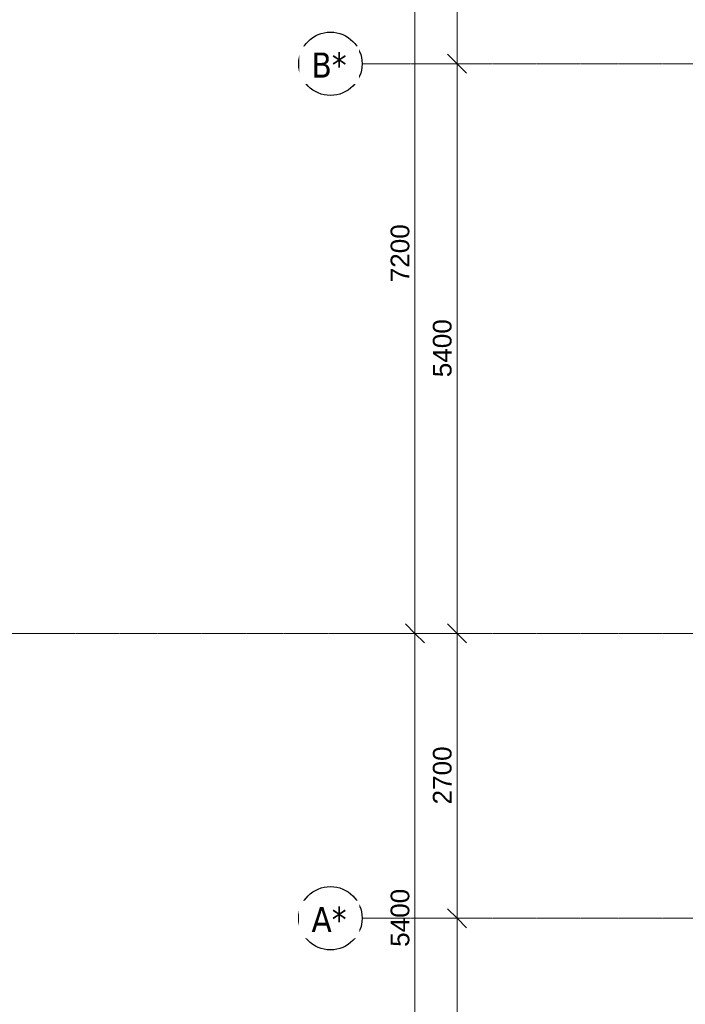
# Model space of a CAD drawing. Header units: millimetres. Extents: x -3388 to 301539, y -5590 to 54660.
# Tile 3 of 216: x 9256 to 15562, y 1884 to 11218. Entities that reach past the tile are written whole.
import ezdxf

# ---------------------------------------------------------------- set-up
doc = ezdxf.new("R2010")
doc.units = ezdxf.units.MM
doc.linetypes.add('stramienlijn', pattern=[21, 12, -3, 3, -3])
for name, color, linetype, lineweight in [('A-ANNO-DIMS', 211, 'Continuous', 9), ('A-ANNO-DIMS-100', 211, 'Continuous', 9), ('S-GRID', 1, 'Continuous', 9), ('S-GRID-IDEN', 1, 'Continuous', 25)]:
    doc.layers.add(name, color=color, linetype=linetype, lineweight=lineweight)
doc.styles.add('Arial', font='arial.ttf', dxfattribs={"height": 177.035928})
doc.styles.add('Tahoma', font='tahoma.ttf', dxfattribs={"height": 238.040123})
doc.dimstyles.new('1_8', dxfattribs={"dimscale": 304.8, "dimtxt": 180, "dimasz": 0.590551, "dimexe": 0.426509, "dimexo": 0.0625, "dimgap": 0, "dimtad": 1, "dimdec": 3, "dimrnd": 0.001, "dimdsep": 46, "dimtxsty": 'Arial', "dimblk1": 'OBLIQUE', "dimblk2": 'OBLIQUE', "dimsah": 1, "dimcen": 0.09, "dimdle": 0.426509, "dimadec": 0, "dimazin": 2, "dimtfac": 1, "dimtdec": 4, "dimtix": 1, "dimtmove": 0, "dimatfit": 3, "dimfxl": 0.426509, "dimfxlon": 1, "dimtvp": 1, "dimtolj": 1, "dimtzin": 0, "dimarcsym": 2})

# ---------------------------------------------------------------- blocks, each defined once
blk = doc.blocks.new('Grid - 3_0 mm-242474-4e verdieping - bouwdeel 3_ 4_ 5')
at = {"layer": 'S-GRID-IDEN'}
blk.add_circle((0, 0), 3, dxfattribs=at)
blk = doc.blocks.new('DIMBLOCK19-4e verdieping - bouwdeel 3_ 4_ 5')
at = {"layer": 'A-ANNO-DIMS-100'}
for p, q in [((13400.1, 2700), (13310.1, 2790)), ((13270.1, 2700), (13530.1, 2700)), ((13400.1, 2700), (13270.1, 2700)), ((13400.1, -130), (13400.1, 2700)), ((13400.1, 2700), (13490.1, 2610)), ((13270.1, 0), (13530.1, 0)), ((13400.1, 0), (13270.1, 0)), ((13400.1, 0), (13310.1, 90)), ((13400.1, 0), (13490.1, -90))]:
    blk.add_line(p, q, dxfattribs=at)
at = {"layer": 'A-ANNO-DIMS-100', "color": 0, "insert": (13170.5, 1078.6), "char_height": 177.04, "width": 651.323, "attachment_point": 1, "rotation": 90, "line_spacing_factor": 0.938532, "style": 'Arial'}
blk.add_mtext('2700', dxfattribs=at)
blk = doc.blocks.new('_Oblique')
at = {"color": 0, "linetype": 'ByBlock', "lineweight": -2}
blk.add_line((-0.5, -0.5), (0.5, 0.5), dxfattribs=at)
blk = doc.blocks.new('DIMBLOCK20-4e verdieping - bouwdeel 3_ 4_ 5')
at = {"layer": 'A-ANNO-DIMS-100'}
for p, q in [((13400.1, 5400), (13310.1, 5490)), ((13270.1, 5400), (13530.1, 5400)), ((13400.1, 5400), (13270.1, 5400)), ((13400.1, 2700), (13400.1, 5400)), ((13400.1, 5400), (13490.1, 5310)), ((13400.1, 2700), (13310.1, 2790)), ((13270.1, 2700), (13530.1, 2700)), ((13400.1, 2700), (13270.1, 2700)), ((13400.1, 2700), (13490.1, 2610))]:
    blk.add_line(p, q, dxfattribs=at)
at = {"layer": 'A-ANNO-DIMS-100', "color": 0, "insert": (13170.5, 3778.6), "char_height": 177.04, "width": 651.323, "attachment_point": 1, "rotation": 90, "line_spacing_factor": 0.938532, "style": 'Arial'}
blk.add_mtext('2700', dxfattribs=at)
blk = doc.blocks.new('DIMBLOCK21-4e verdieping - bouwdeel 3_ 4_ 5')
at = {"layer": 'A-ANNO-DIMS-100'}
for p, q in [((13400.1, 10800), (13310.1, 10890)), ((13270.1, 10800), (13530.1, 10800)), ((13400.1, 10800), (13270.1, 10800)), ((13400.1, 5400), (13400.1, 10800)), ((13400.1, 10800), (13490.1, 10710)), ((13400.1, 5400), (13310.1, 5490)), ((13270.1, 5400), (13530.1, 5400)), ((13400.1, 5400), (13270.1, 5400)), ((13400.1, 5400), (13490.1, 5310))]:
    blk.add_line(p, q, dxfattribs=at)
at = {"layer": 'A-ANNO-DIMS-100', "color": 0, "insert": (13170.5, 7828.6), "char_height": 177.04, "width": 651.323, "attachment_point": 1, "rotation": 90, "line_spacing_factor": 0.938532, "style": 'Arial'}
blk.add_mtext('5400', dxfattribs=at)
blk = doc.blocks.new('DIMBLOCK22-4e verdieping - bouwdeel 3_ 4_ 5')
at = {"layer": 'A-ANNO-DIMS-100'}
for p, q in [((13400.1, 12600), (13310.1, 12690)), ((13270.1, 12600), (13530.1, 12600)), ((13400.1, 12600), (13270.1, 12600)), ((13400.1, 10800), (13400.1, 12600)), ((13400.1, 12600), (13490.1, 12510)), ((13400.1, 10800), (13310.1, 10890)), ((13270.1, 10800), (13530.1, 10800)), ((13400.1, 10800), (13270.1, 10800)), ((13400.1, 10800), (13490.1, 10710))]:
    blk.add_line(p, q, dxfattribs=at)
at = {"layer": 'A-ANNO-DIMS-100', "color": 0, "insert": (13170.5, 11428.6), "char_height": 177.04, "width": 651.323, "attachment_point": 1, "rotation": 90, "line_spacing_factor": 0.938532, "style": 'Arial'}
blk.add_mtext('1800', dxfattribs=at)
blk = doc.blocks.new('DIMBLOCK32-4e verdieping - bouwdeel 3_ 4_ 5')
at = {"layer": 'A-ANNO-DIMS-100'}
for p, q in [((13000.1, 5400), (12910.1, 5490)), ((12870.1, 5400), (13130.1, 5400)), ((13000.1, 5400), (12870.1, 5400)), ((13000.1, -130), (13000.1, 5400)), ((13000.1, 5400), (13090.1, 5310)), ((12870.1, 0), (13130.1, 0)), ((13000.1, 0), (12870.1, 0)), ((13000.1, 0), (12910.1, 90)), ((13000.1, 0), (13090.1, -90))]:
    blk.add_line(p, q, dxfattribs=at)
at = {"layer": 'A-ANNO-DIMS-100', "color": 0, "insert": (12770.5, 2428.6), "char_height": 177.04, "width": 651.323, "attachment_point": 1, "rotation": 90, "line_spacing_factor": 0.938532, "style": 'Arial'}
blk.add_mtext('5400', dxfattribs=at)
blk = doc.blocks.new('DIMBLOCK33-4e verdieping - bouwdeel 3_ 4_ 5')
at = {"layer": 'A-ANNO-DIMS-100'}
for p, q in [((13000.1, 12600), (12910.1, 12690)), ((12870.1, 12600), (13130.1, 12600)), ((13000.1, 12600), (12870.1, 12600)), ((13000.1, 5400), (13000.1, 12600)), ((13000.1, 12600), (13090.1, 12510)), ((13000.1, 5400), (12910.1, 5490)), ((12870.1, 5400), (13130.1, 5400)), ((13000.1, 5400), (12870.1, 5400)), ((13000.1, 5400), (13090.1, 5310))]:
    blk.add_line(p, q, dxfattribs=at)
at = {"layer": 'A-ANNO-DIMS-100', "color": 0, "insert": (12770.5, 8728.6), "char_height": 177.04, "width": 651.323, "attachment_point": 1, "rotation": 90, "line_spacing_factor": 0.938532, "style": 'Arial'}
blk.add_mtext('7200', dxfattribs=at)

msp = doc.modelspace()

# ---------------------------------------------------------------- linework, layer by layer
at = {"layer": 'S-GRID', "linetype": 'stramienlijn'}
for p, q in [((130950, 10800), (12500.1395, 10800)), ((130950, 5400), (-2788.087, 5400)), ((130950, 2700), (12500.1395, 2700))]:
    msp.add_line(p, q, dxfattribs=at)

# ---------------------------------------------------------------- block references
at = {"layer": 'S-GRID-IDEN', "xscale": 99.99999999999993, "yscale": 99.99999999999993, "zscale": 99.99999999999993, "rotation": 90.00000000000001}
for p in [(12200.1395, 10800), (12200.1395, 2700)]:
    msp.add_blockref('Grid - 3_0 mm-242474-4e verdieping - bouwdeel 3_ 4_ 5', p, dxfattribs=at)

# ---------------------------------------------------------------- dimensions: what is measured, and where the dimension line sits
at = {"layer": 'A-ANNO-DIMS'}
for base, p1, p2, override, picture, middle in [((13000.1395, 12600), (12870.1395, 5400), (12870.1395, 12600), {"dimpost": '<>', "dimfxl": 7200}, 'DIMBLOCK33-4e verdieping - bouwdeel 3_ 4_ 5', (12909.7497, 9000)), ((13400.1395, 12600), (13270.1395, 10800), (13270.1395, 12600), {"dimpost": '<>', "dimfxl": 1800}, 'DIMBLOCK22-4e verdieping - bouwdeel 3_ 4_ 5', (13309.7497, 11700)), ((13400.1395, 10800), (13270.1395, 5400), (13270.1395, 10800), {"dimpost": '<>', "dimfxl": 5400}, 'DIMBLOCK21-4e verdieping - bouwdeel 3_ 4_ 5', (13309.7497, 8100)), ((13000.1395, 5400), (12870.1395, 0), (12870.1395, 5400), {"dimpost": '<>', "dimfxl": 5400}, 'DIMBLOCK32-4e verdieping - bouwdeel 3_ 4_ 5', (12909.7497, 2700)), ((13400.1395, 5400), (13270.1395, 2700), (13270.1395, 5400), {"dimpost": '<>', "dimfxl": 2700}, 'DIMBLOCK20-4e verdieping - bouwdeel 3_ 4_ 5', (13309.7497, 4050)), ((13400.1395, 2700), (13270.1395, 0), (13270.1395, 2700), {"dimpost": '<>', "dimfxl": 2700}, 'DIMBLOCK19-4e verdieping - bouwdeel 3_ 4_ 5', (13309.7497, 1350))]:
    dim = msp.add_linear_dim(base=base, p1=p1, p2=p2, angle=90, dimstyle='1_8', override=override, dxfattribs=at)
    dim.commit()
    dim.dimension.update_dxf_attribs({"geometry": picture, "text_midpoint": middle})

# ---------------------------------------------------------------- next in the draw order: texts
at = {"layer": 'S-GRID-IDEN', "lineweight": 9, "char_height": 238.04012, "attachment_point": 2, "line_spacing_factor": 1.000232, "style": 'Tahoma', "bg_fill": 3, "box_fill_scale": 1.25, "bg_fill_color": 0, "bg_fill_transparency": 0}
for s, insert, width in [('B*', (12187.094, 10906.9657), 447), ('A*', (12187.094, 2806.9657), 453)]:
    msp.add_mtext(s, dxfattribs=dict(at, insert=insert, width=width))

doc.saveas('drawing.dxf')
